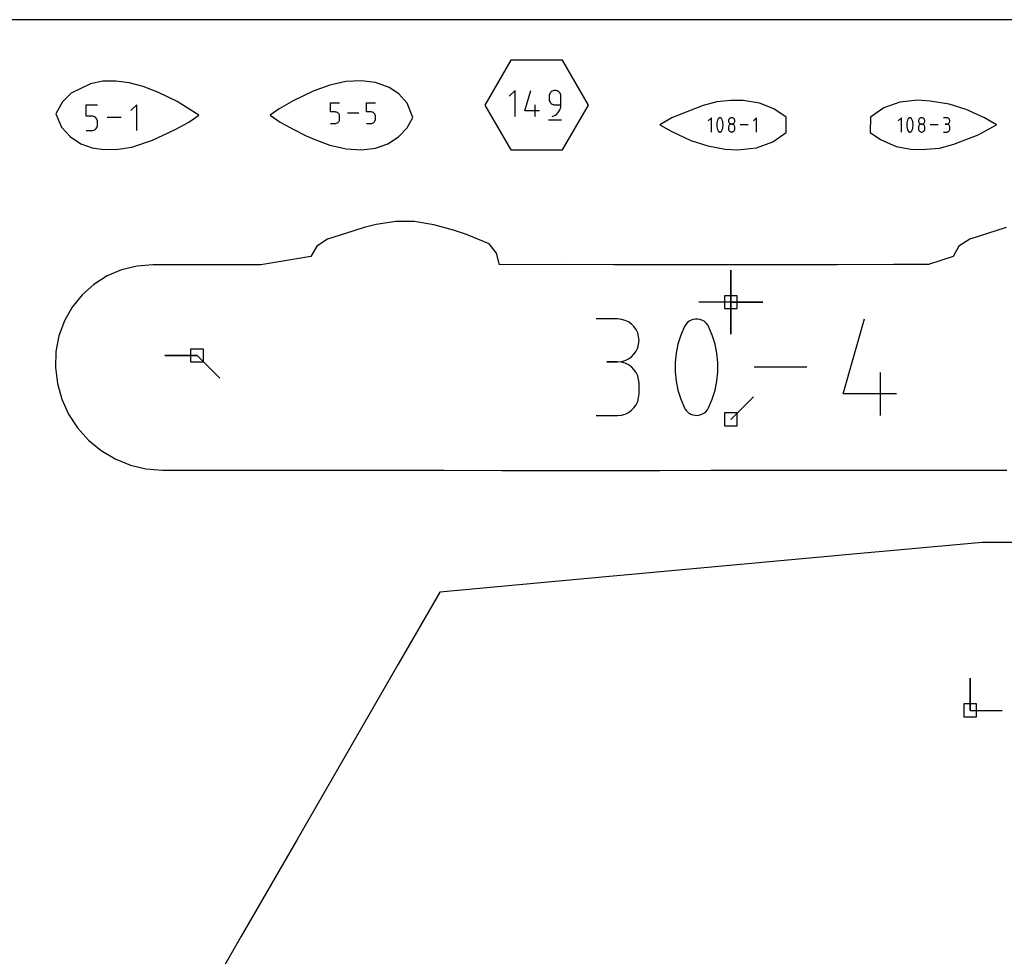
# Model space of a CAD drawing. Extents: x 0 to 600, y 0 to 900.
# Tile 10 of 21: x 114 to 158, y 858 to 900. Entities that reach past the tile are written whole.
import ezdxf

# ---------------------------------------------------------------- set-up
doc = ezdxf.new("R2010")
doc.units = 0

msp = doc.modelspace()

# ---------------------------------------------------------------- linework, layer by layer
at = {"layer": 'annotation', "color": 1}
for p, q in [((136.471531, 896.850675), (136.212998, 896.592068)), ((136.471531, 895.687747), (136.471531, 896.850675)), ((136.907593, 895.946281), (137.165471, 896.850675)), ((138.081303, 896.789821), (138.050156, 896.758644)), ((138.117354, 896.815345), (138.081303, 896.789821)), ((138.157574, 896.834484), (138.117354, 896.815345)), ((138.201226, 896.846505), (138.157574, 896.834484)), ((138.247576, 896.850675), (138.201226, 896.846505)), ((138.294021, 896.846505), (138.247576, 896.850675)), ((138.247576, 896.850675), (138.247576, 896.850675)), ((138.337725, 896.834484), (138.294021, 896.846505)), ((138.37796, 896.815345), (138.337725, 896.834484)), ((138.413999, 896.789821), (138.37796, 896.815345)), ((138.445115, 896.758644), (138.413999, 896.789821)), ((137.993503, 896.638526), (137.989334, 896.592068)), ((137.989334, 896.592068), (137.989334, 896.462765)), ((137.989334, 896.462765), (137.989334, 896.462765)), ((137.989334, 896.462765), (137.993503, 896.41631)), ((138.00552, 896.682264), (137.993503, 896.638526)), ((137.993503, 896.41631), (138.00552, 896.372579)), ((138.02465, 896.722547), (138.00552, 896.682264)), ((138.00552, 896.372579), (138.02465, 896.332306)), ((138.050156, 896.758644), (138.02465, 896.722547)), ((138.02465, 896.332306), (138.050156, 896.29622)), ((138.470582, 896.722547), (138.445115, 896.758644)), ((138.489673, 896.682264), (138.470582, 896.722547)), ((138.501661, 896.638526), (138.489673, 896.682264)), ((138.505818, 896.592068), (138.501661, 896.638526)), ((138.505818, 896.204231), (138.505818, 896.592068)), ((138.505818, 896.592068), (138.505818, 896.592068)), ((117.370031, 895.703515), (117.370031, 896.21539)), ((117.370031, 896.21539), (117.880536, 896.21539)), ((119.626722, 896.21539), (119.371181, 895.959777)), ((119.626722, 895.065924), (119.626722, 896.21539)), ((128.251226, 895.890497), (128.251226, 896.299972)), ((128.251226, 896.299972), (128.659606, 896.299972)), ((128.455416, 895.890497), (128.251226, 895.890497)), ((128.492079, 895.887219), (128.455416, 895.890497)), ((128.526603, 895.877768), (128.492079, 895.887219)), ((129.852021, 895.890497), (129.852021, 896.299972)), ((129.852021, 896.299972), (130.260401, 896.299972)), ((130.056211, 895.890497), (129.852021, 895.890497)), ((130.092874, 895.887219), (130.056211, 895.890497)), ((130.127398, 895.877768), (130.092874, 895.887219)), ((137.553308, 895.946281), (136.907593, 895.946281)), ((137.359754, 895.687747), (137.359754, 896.204231)), ((138.050156, 896.29622), (138.081303, 896.265055)), ((138.081303, 896.265055), (138.117354, 896.239542)), ((138.117354, 896.239542), (138.157574, 896.220413)), ((138.157574, 896.220413), (138.201226, 896.208398)), ((138.201226, 896.208398), (138.247576, 896.204231)), ((138.247576, 896.204231), (138.505818, 896.204231)), ((138.374553, 895.852105), (138.41994, 895.912652)), ((138.41994, 895.912652), (138.456461, 895.979085)), ((138.456461, 895.979085), (138.483415, 896.050458)), ((138.483415, 896.050458), (138.5001, 896.125823)), ((138.5001, 896.125823), (138.505818, 896.204231)), ((117.625284, 895.703515), (117.370031, 895.703515)), ((117.671116, 895.699418), (117.625284, 895.703515)), ((117.714273, 895.687603), (117.671116, 895.699418)), ((117.75403, 895.668781), (117.714273, 895.687603)), ((117.789662, 895.643665), (117.75403, 895.668781)), ((117.820442, 895.612969), (117.789662, 895.643665)), ((117.845645, 895.577404), (117.820442, 895.612969)), ((117.864545, 895.537683), (117.845645, 895.577404)), ((117.876418, 895.494518), (117.864545, 895.537683)), ((117.880536, 895.448623), (117.876418, 895.494518)), ((117.880536, 895.321465), (117.880536, 895.448623)), ((117.880536, 895.448623), (117.880536, 895.448623)), ((118.940203, 895.640657), (118.311694, 895.640657)), ((128.558407, 895.862711), (128.526603, 895.877768)), ((128.58691, 895.84262), (128.558407, 895.862711)), ((128.586886, 895.428548), (128.611514, 895.453189)), ((128.611533, 895.818064), (128.58691, 895.84262)), ((128.611514, 895.453189), (128.631681, 895.481722)), ((128.631694, 895.789614), (128.611533, 895.818064)), ((128.631681, 895.481722), (128.646807, 895.513566)), ((128.646813, 895.757839), (128.631694, 895.789614)), ((128.646807, 895.513566), (128.656309, 895.548143)), ((128.656311, 895.723309), (128.646813, 895.757839)), ((128.656309, 895.548143), (128.659606, 895.584875)), ((128.659606, 895.686595), (128.656311, 895.723309)), ((128.659606, 895.584875), (128.659606, 895.686595)), ((128.659606, 895.686595), (128.659606, 895.686595)), ((129.507288, 895.840213), (129.004511, 895.840213)), ((130.159202, 895.862711), (130.127398, 895.877768)), ((130.187706, 895.84262), (130.159202, 895.862711)), ((130.187682, 895.428548), (130.212309, 895.453189)), ((130.212328, 895.818064), (130.187706, 895.84262)), ((130.212309, 895.453189), (130.232477, 895.481722)), ((130.232489, 895.789614), (130.212328, 895.818064)), ((130.232477, 895.481722), (130.247602, 895.513566)), ((130.247609, 895.757839), (130.232489, 895.789614)), ((130.247602, 895.513566), (130.257104, 895.548143)), ((130.257106, 895.723309), (130.247609, 895.757839)), ((130.257104, 895.548143), (130.260401, 895.584875)), ((130.260401, 895.686595), (130.257106, 895.723309)), ((130.260401, 895.584875), (130.260401, 895.686595)), ((130.260401, 895.686595), (130.260401, 895.686595)), ((137.957062, 895.542381), (138.538527, 895.542381)), ((138.118345, 895.687747), (138.192195, 895.715267)), ((138.118345, 895.687747), (138.118345, 895.687747)), ((138.192195, 895.715267), (138.25998, 895.752465)), ((138.25998, 895.752465), (138.320999, 895.798394)), ((138.320999, 895.798394), (138.374553, 895.852105)), ((145.208522, 895.635027), (145.066683, 895.493148)), ((145.208522, 894.997009), (145.208522, 895.635027)), ((145.46615, 895.467811), (145.453922, 895.407433)), ((145.484493, 895.526993), (145.46615, 895.467811)), ((145.508951, 895.584506), (145.484493, 895.526993)), ((145.517187, 895.598203), (145.508951, 895.584506)), ((145.508951, 895.584506), (145.508951, 895.584506)), ((145.527451, 895.609874), (145.517187, 895.598203)), ((145.539404, 895.619408), (145.527451, 895.609874)), ((145.552705, 895.626692), (145.539404, 895.619408)), ((145.567015, 895.631612), (145.552705, 895.626692)), ((145.581993, 895.634055), (145.567015, 895.631612)), ((145.597301, 895.633909), (145.581993, 895.634055)), ((145.612598, 895.631061), (145.597301, 895.633909)), ((145.627544, 895.625398), (145.612598, 895.631061)), ((145.633265, 895.622391), (145.627544, 895.625398)), ((145.627544, 895.625398), (145.627544, 895.625398)), ((145.638756, 895.618938), (145.633265, 895.622391)), ((145.643988, 895.615065), (145.638756, 895.618938)), ((145.648936, 895.610799), (145.643988, 895.615065)), ((145.653573, 895.606169), (145.648936, 895.610799)), ((145.657872, 895.601202), (145.653573, 895.606169)), ((145.661807, 895.595924), (145.657872, 895.601202)), ((145.66535, 895.590363), (145.661807, 895.595924)), ((145.668475, 895.584546), (145.66535, 895.590363)), ((145.693051, 895.526914), (145.668475, 895.584546)), ((145.668475, 895.584546), (145.668475, 895.584546)), ((145.711483, 895.467643), (145.693051, 895.526914)), ((145.723771, 895.407206), (145.711483, 895.467643)), ((145.97141, 895.518137), (145.969124, 895.492767)), ((145.969124, 895.492767), (145.969124, 895.492767)), ((145.969124, 895.492767), (145.971411, 895.467279)), ((145.978, 895.542039), (145.97141, 895.518137)), ((145.971411, 895.467279), (145.978004, 895.443284)), ((145.98849, 895.56407), (145.978, 895.542039)), ((146.00248, 895.583824), (145.98849, 895.56407)), ((146.019564, 895.600895), (146.00248, 895.583824)), ((146.039342, 895.614879), (146.019564, 895.600895)), ((146.061409, 895.625369), (146.039342, 895.614879)), ((146.085364, 895.63196), (146.061409, 895.625369)), ((146.110803, 895.634247), (146.085364, 895.63196)), ((146.136243, 895.63196), (146.110803, 895.634247)), ((146.110803, 895.634247), (146.110803, 895.634247)), ((146.160197, 895.625369), (146.136243, 895.63196)), ((146.182265, 895.614879), (146.160197, 895.625369)), ((146.202042, 895.600895), (146.182265, 895.614879)), ((146.219127, 895.583824), (146.202042, 895.600895)), ((146.233116, 895.56407), (146.219127, 895.583824)), ((146.243607, 895.542039), (146.233116, 895.56407)), ((146.243602, 895.443284), (146.250195, 895.467279)), ((146.250197, 895.518137), (146.243607, 895.542039)), ((146.250195, 895.467279), (146.252483, 895.492767)), ((146.252483, 895.492767), (146.250197, 895.518137)), ((146.252483, 895.492767), (146.252483, 895.492767)), ((147.221714, 895.635027), (147.079875, 895.493148)), ((147.221714, 894.997009), (147.221714, 895.635027)), ((153.665859, 895.633139), (153.524024, 895.491264)), ((153.665859, 894.995142), (153.665859, 895.633139)), ((153.923478, 895.465928), (153.91125, 895.405553)), ((153.94182, 895.525108), (153.923478, 895.465928)), ((153.966277, 895.58262), (153.94182, 895.525108)), ((153.974513, 895.596316), (153.966277, 895.58262)), ((153.966277, 895.58262), (153.966277, 895.58262)), ((153.984777, 895.607987), (153.974513, 895.596316)), ((153.996729, 895.61752), (153.984777, 895.607987)), ((154.010029, 895.624804), (153.996729, 895.61752)), ((154.024339, 895.629723), (154.010029, 895.624804)), ((154.039317, 895.632167), (154.024339, 895.629723)), ((154.054624, 895.632021), (154.039317, 895.632167)), ((154.06992, 895.629173), (154.054624, 895.632021)), ((154.084866, 895.62351), (154.06992, 895.629173)), ((154.090587, 895.620503), (154.084866, 895.62351)), ((154.084866, 895.62351), (154.084866, 895.62351)), ((154.096078, 895.61705), (154.090587, 895.620503)), ((154.10131, 895.613177), (154.096078, 895.61705)), ((154.106258, 895.608912), (154.10131, 895.613177)), ((154.110895, 895.604282), (154.106258, 895.608912)), ((154.115193, 895.599314), (154.110895, 895.604282)), ((154.119128, 895.594037), (154.115193, 895.599314)), ((154.122671, 895.588476), (154.119128, 895.594037)), ((154.125796, 895.58266), (154.122671, 895.588476)), ((154.150371, 895.52503), (154.125796, 895.58266)), ((154.125796, 895.58266), (154.125796, 895.58266)), ((154.168802, 895.465761), (154.150371, 895.52503)), ((154.18109, 895.405326), (154.168802, 895.465761)), ((154.42872, 895.516252), (154.426434, 895.490884)), ((154.426434, 895.490884), (154.426434, 895.490884)), ((154.426434, 895.490884), (154.428721, 895.465397)), ((154.43531, 895.540154), (154.42872, 895.516252)), ((154.428721, 895.465397), (154.435314, 895.441402)), ((154.4458, 895.562185), (154.43531, 895.540154)), ((154.459789, 895.581938), (154.4458, 895.562185)), ((154.476873, 895.599008), (154.459789, 895.581938)), ((154.49665, 895.612991), (154.476873, 895.599008)), ((154.518716, 895.623481), (154.49665, 895.612991)), ((154.54267, 895.630072), (154.518716, 895.623481)), ((154.568109, 895.632359), (154.54267, 895.630072)), ((154.593547, 895.630072), (154.568109, 895.632359)), ((154.568109, 895.632359), (154.568109, 895.632359)), ((154.617501, 895.623481), (154.593547, 895.630072)), ((154.639568, 895.612991), (154.617501, 895.623481)), ((154.659344, 895.599008), (154.639568, 895.612991)), ((154.676429, 895.581938), (154.659344, 895.599008)), ((154.690417, 895.562185), (154.676429, 895.581938)), ((154.700908, 895.540154), (154.690417, 895.562185)), ((154.700903, 895.441402), (154.707496, 895.465397)), ((154.707497, 895.516252), (154.700908, 895.540154)), ((154.707496, 895.465397), (154.709783, 895.490884)), ((154.709783, 895.490884), (154.707497, 895.516252)), ((154.709783, 895.490884), (154.709783, 895.490884)), ((155.678801, 895.632399), (155.537126, 895.632399)), ((155.704282, 895.630112), (155.678801, 895.632399)), ((155.728258, 895.623521), (155.704282, 895.630112)), ((155.750331, 895.613031), (155.728258, 895.623521)), ((155.770103, 895.599048), (155.750331, 895.613031)), ((155.787174, 895.581978), (155.770103, 895.599048)), ((155.801145, 895.562225), (155.787174, 895.581978)), ((155.811619, 895.540194), (155.801145, 895.562225)), ((155.818195, 895.516292), (155.811619, 895.540194)), ((155.811619, 895.441442), (155.818195, 895.465437)), ((155.820476, 895.490924), (155.818195, 895.516292)), ((155.818195, 895.465437), (155.820476, 895.490924)), ((155.820476, 895.490924), (155.820476, 895.490924)), ((117.370031, 895.065924), (117.625284, 895.065924)), ((117.625284, 895.065924), (117.671097, 895.070043)), ((117.625284, 895.065924), (117.625284, 895.065924)), ((117.671097, 895.070043), (117.714244, 895.081918)), ((117.714244, 895.081918), (117.753998, 895.100826)), ((117.753998, 895.100826), (117.789632, 895.126044)), ((117.789632, 895.126044), (117.820418, 895.156848)), ((117.820418, 895.156848), (117.845629, 895.192516)), ((117.845629, 895.192516), (117.864537, 895.232323)), ((117.864537, 895.232323), (117.876415, 895.275547)), ((117.876415, 895.275547), (117.880536, 895.321465)), ((128.251226, 895.380454), (128.455416, 895.380454)), ((128.455416, 895.380454), (128.492064, 895.383749)), ((128.455416, 895.380454), (128.455416, 895.380454)), ((128.492064, 895.383749), (128.526579, 895.393249)), ((128.526579, 895.393249), (128.558381, 895.408375)), ((128.558381, 895.408375), (128.586886, 895.428548)), ((129.852021, 895.380454), (130.056211, 895.380454)), ((130.056211, 895.380454), (130.092859, 895.383749)), ((130.056211, 895.380454), (130.056211, 895.380454)), ((130.092859, 895.383749), (130.127375, 895.393249)), ((130.127375, 895.393249), (130.159176, 895.408375)), ((130.159176, 895.408375), (130.187682, 895.428548)), ((145.453922, 895.407433), (145.447807, 895.346331)), ((145.447807, 895.346331), (145.447807, 895.284977)), ((145.447807, 895.284977), (145.453922, 895.223842)), ((145.453922, 895.223842), (145.46615, 895.163399)), ((145.46615, 895.163399), (145.484493, 895.10412)), ((145.484493, 895.10412), (145.508951, 895.046476)), ((145.508951, 895.046476), (145.508951, 895.046476)), ((145.508951, 895.046476), (145.512064, 895.040671)), ((145.512064, 895.040671), (145.515582, 895.035138)), ((145.515582, 895.035138), (145.519487, 895.029893)), ((145.519487, 895.029893), (145.523766, 895.024954)), ((145.523766, 895.024954), (145.528403, 895.020337)), ((145.528403, 895.020337), (145.533384, 895.016058)), ((145.533384, 895.016058), (145.538694, 895.012136)), ((145.538694, 895.012136), (145.544318, 895.008585)), ((145.544318, 895.008585), (145.550242, 895.005424)), ((145.62474, 895.004478), (145.638027, 895.011758)), ((145.638027, 895.011758), (145.649974, 895.021266)), ((145.649974, 895.021266), (145.660238, 895.032889)), ((145.660238, 895.032889), (145.668475, 895.046516)), ((145.668475, 895.046516), (145.693051, 895.104041)), ((145.668475, 895.046516), (145.668475, 895.046516)), ((145.693051, 895.104041), (145.711483, 895.163232)), ((145.711483, 895.163232), (145.723771, 895.223616)), ((145.729915, 895.346075), (145.723771, 895.407206)), ((145.723771, 895.223616), (145.729915, 895.284721)), ((145.729915, 895.284721), (145.729915, 895.346075)), ((145.97141, 895.234524), (145.969124, 895.209048)), ((145.969124, 895.209048), (145.969124, 895.138468)), ((145.969124, 895.138468), (145.969124, 895.138468)), ((145.969124, 895.138468), (145.971411, 895.112994)), ((145.978, 895.258511), (145.97141, 895.234524)), ((145.971411, 895.112994), (145.978004, 895.089035)), ((145.98849, 895.280604), (145.978, 895.258511)), ((145.978004, 895.443284), (145.988499, 895.421183)), ((145.978004, 895.089035), (145.988499, 895.066987)), ((146.00248, 895.300403), (145.98849, 895.280604)), ((145.988499, 895.421183), (146.002493, 895.401379)), ((145.988499, 895.066987), (146.002493, 895.047247)), ((146.019564, 895.317504), (146.00248, 895.300403)), ((146.002493, 895.401379), (146.019581, 895.384274)), ((146.002493, 895.047247), (146.019581, 895.030208)), ((146.039342, 895.331506), (146.019564, 895.317504)), ((146.019581, 895.384274), (146.03936, 895.370271)), ((146.019581, 895.030208), (146.03936, 895.016268)), ((146.061409, 895.342005), (146.039342, 895.331506)), ((146.03936, 895.370271), (146.061425, 895.359771)), ((146.03936, 895.016268), (146.061425, 895.005821)), ((146.085364, 895.3486), (146.061409, 895.342005)), ((146.061425, 895.359771), (146.085374, 895.353175)), ((146.110803, 895.350888), (146.085364, 895.3486)), ((146.085374, 895.353175), (146.110803, 895.350888)), ((146.110803, 895.350888), (146.136232, 895.353175)), ((146.136243, 895.348601), (146.110803, 895.350888)), ((146.110803, 895.350888), (146.110803, 895.350888)), ((146.110803, 895.350888), (146.110803, 895.350888)), ((146.136232, 895.353175), (146.160181, 895.359771)), ((146.160197, 895.34201), (146.136243, 895.348601)), ((146.160181, 895.359771), (146.182247, 895.370271)), ((146.160181, 895.005821), (146.182247, 895.016268)), ((146.182265, 895.331515), (146.160197, 895.34201)), ((146.182247, 895.370271), (146.202026, 895.384274)), ((146.182247, 895.016268), (146.202026, 895.030208)), ((146.202042, 895.317518), (146.182265, 895.331515)), ((146.202026, 895.384274), (146.219114, 895.401379)), ((146.202026, 895.030208), (146.219114, 895.047247)), ((146.219127, 895.30042), (146.202042, 895.317518)), ((146.219114, 895.401379), (146.233107, 895.421183)), ((146.219114, 895.047247), (146.233107, 895.066987)), ((146.233116, 895.280622), (146.219127, 895.30042)), ((146.233107, 895.421183), (146.243602, 895.443284)), ((146.233107, 895.066987), (146.243602, 895.089035)), ((146.243607, 895.258527), (146.233116, 895.280622)), ((146.243602, 895.089035), (146.250195, 895.112994)), ((146.250197, 895.234535), (146.243607, 895.258527)), ((146.250195, 895.112994), (146.252483, 895.138468)), ((146.252483, 895.209048), (146.250197, 895.234535)), ((146.252483, 895.138468), (146.252483, 895.209048)), ((146.252483, 895.209048), (146.252483, 895.209048)), ((146.840658, 895.316018), (146.4918, 895.316018)), ((153.91125, 895.405553), (153.905136, 895.344453)), ((153.905136, 895.344453), (153.905136, 895.283101)), ((153.905136, 895.283101), (153.91125, 895.221968)), ((153.91125, 895.221968), (153.923478, 895.161528)), ((153.923478, 895.161528), (153.94182, 895.10225)), ((153.94182, 895.10225), (153.966277, 895.044608)), ((153.966277, 895.044608), (153.966277, 895.044608)), ((153.966277, 895.044608), (153.969391, 895.038803)), ((153.969391, 895.038803), (153.972908, 895.03327)), ((153.972908, 895.03327), (153.976813, 895.028026)), ((153.976813, 895.028026), (153.981091, 895.023087)), ((153.981091, 895.023087), (153.985729, 895.01847)), ((153.985729, 895.01847), (153.99071, 895.014192)), ((153.99071, 895.014192), (153.996019, 895.010269)), ((153.996019, 895.010269), (154.001644, 895.006719)), ((154.082062, 895.002611), (154.095349, 895.009891)), ((154.095349, 895.009891), (154.107296, 895.019399)), ((154.107296, 895.019399), (154.117559, 895.031022)), ((154.117559, 895.031022), (154.125796, 895.044648)), ((154.125796, 895.044648), (154.150371, 895.102172)), ((154.125796, 895.044648), (154.125796, 895.044648)), ((154.150371, 895.102172), (154.168802, 895.16136)), ((154.168802, 895.16136), (154.18109, 895.221742)), ((154.187233, 895.344197), (154.18109, 895.405326)), ((154.18109, 895.221742), (154.187233, 895.282845)), ((154.187233, 895.282845), (154.187233, 895.344197)), ((154.42872, 895.23265), (154.426434, 895.207174)), ((154.426434, 895.207174), (154.426434, 895.136597)), ((154.426434, 895.136597), (154.426434, 895.136597)), ((154.426434, 895.136597), (154.428721, 895.111123)), ((154.43531, 895.256635), (154.42872, 895.23265)), ((154.428721, 895.111123), (154.435314, 895.087166)), ((154.4458, 895.278728), (154.43531, 895.256635)), ((154.435314, 895.441402), (154.445809, 895.419302)), ((154.435314, 895.087166), (154.445809, 895.065119)), ((154.459789, 895.298526), (154.4458, 895.278728)), ((154.445809, 895.419302), (154.459802, 895.399499)), ((154.445809, 895.065119), (154.459802, 895.045379)), ((154.476873, 895.315627), (154.459789, 895.298526)), ((154.459802, 895.399499), (154.476889, 895.382395)), ((154.459802, 895.045379), (154.476889, 895.028341)), ((154.49665, 895.329628), (154.476873, 895.315627)), ((154.476889, 895.382395), (154.496667, 895.368392)), ((154.476889, 895.028341), (154.496667, 895.014401)), ((154.518716, 895.340127), (154.49665, 895.329628)), ((154.496667, 895.368392), (154.518732, 895.357892)), ((154.496667, 895.014401), (154.518732, 895.003954)), ((154.54267, 895.346722), (154.518716, 895.340127)), ((154.518732, 895.357892), (154.542681, 895.351297)), ((154.568109, 895.349009), (154.54267, 895.346722)), ((154.542681, 895.351297), (154.568109, 895.349009)), ((154.568109, 895.349009), (154.593537, 895.351297)), ((154.593547, 895.346723), (154.568109, 895.349009)), ((154.568109, 895.349009), (154.568109, 895.349009)), ((154.568109, 895.349009), (154.568109, 895.349009)), ((154.593537, 895.351297), (154.617485, 895.357892)), ((154.617501, 895.340132), (154.593547, 895.346723)), ((154.617485, 895.357892), (154.63955, 895.368392)), ((154.617485, 895.003954), (154.63955, 895.014401)), ((154.639568, 895.329637), (154.617501, 895.340132)), ((154.63955, 895.368392), (154.659328, 895.382395)), ((154.63955, 895.014401), (154.659328, 895.028341)), ((154.659344, 895.31564), (154.639568, 895.329637)), ((154.659328, 895.382395), (154.676415, 895.399499)), ((154.659328, 895.028341), (154.676415, 895.045379)), ((154.676429, 895.298543), (154.659344, 895.31564)), ((154.676415, 895.399499), (154.690408, 895.419302)), ((154.676415, 895.045379), (154.690408, 895.065119)), ((154.690417, 895.278746), (154.676429, 895.298543)), ((154.690408, 895.419302), (154.700903, 895.441402)), ((154.690408, 895.065119), (154.700903, 895.087166)), ((154.700908, 895.256652), (154.690417, 895.278746)), ((154.700903, 895.087166), (154.707496, 895.111123)), ((154.707497, 895.23266), (154.700908, 895.256652)), ((154.707496, 895.111123), (154.709783, 895.136597)), ((154.709783, 895.207174), (154.707497, 895.23266)), ((154.709783, 895.136597), (154.709783, 895.207174)), ((154.709783, 895.207174), (154.709783, 895.207174)), ((155.297938, 895.314141), (154.949092, 895.314141)), ((155.678801, 895.349049), (155.607864, 895.349049)), ((155.607864, 895.349049), (155.678801, 895.349049)), ((155.678801, 895.349049), (155.704282, 895.351337)), ((155.704282, 895.346762), (155.678801, 895.349049)), ((155.678801, 895.349049), (155.678801, 895.349049)), ((155.704282, 895.351337), (155.728258, 895.357932)), ((155.728258, 895.340171), (155.704282, 895.346762)), ((155.728258, 895.357932), (155.750331, 895.368432)), ((155.750331, 895.329682), (155.728258, 895.340171)), ((155.728258, 895.004036), (155.750331, 895.014521)), ((155.750331, 895.368432), (155.770103, 895.382435)), ((155.770103, 895.315699), (155.750331, 895.329682)), ((155.750331, 895.014521), (155.770103, 895.0285)), ((155.770103, 895.382435), (155.787174, 895.399539)), ((155.787174, 895.298628), (155.770103, 895.315699)), ((155.770103, 895.0285), (155.787174, 895.045567)), ((155.787174, 895.399539), (155.801145, 895.419342)), ((155.801145, 895.278875), (155.787174, 895.298628)), ((155.787174, 895.045567), (155.801145, 895.065319)), ((155.801145, 895.419342), (155.811619, 895.441442)), ((155.811619, 895.256845), (155.801145, 895.278875)), ((155.801145, 895.065319), (155.811619, 895.087351)), ((155.818195, 895.232943), (155.811619, 895.256845)), ((155.811619, 895.087351), (155.818195, 895.111258)), ((155.820476, 895.207575), (155.818195, 895.232943)), ((155.818195, 895.111258), (155.820476, 895.136637)), ((155.820476, 895.136637), (155.820476, 895.207575)), ((155.820476, 895.207575), (155.820476, 895.207575)), ((145.550242, 895.005424), (145.550242, 895.005424)), ((145.550242, 895.005424), (145.56507, 894.999881)), ((145.56507, 894.999881), (145.580278, 894.997127)), ((145.580278, 894.997127), (145.595521, 894.99705)), ((145.595521, 894.99705), (145.610457, 894.999538)), ((145.610457, 894.999538), (145.62474, 895.004478)), ((146.061425, 895.005821), (146.085374, 894.999263)), ((146.085374, 894.999263), (146.110803, 894.996989)), ((146.110803, 894.996989), (146.136232, 894.999263)), ((146.110803, 894.996989), (146.110803, 894.996989)), ((146.136232, 894.999263), (146.160181, 895.005821)), ((154.001644, 895.006719), (154.007567, 895.003558)), ((154.007567, 895.003558), (154.007567, 895.003558)), ((154.007567, 895.003558), (154.022395, 894.998015)), ((154.022395, 894.998015), (154.037602, 894.995261)), ((154.037602, 894.995261), (154.052845, 894.995184)), ((154.052845, 894.995184), (154.067779, 894.997671)), ((154.067779, 894.997671), (154.082062, 895.002611)), ((154.518732, 895.003954), (154.542681, 894.997396)), ((154.542681, 894.997396), (154.568109, 894.995122)), ((154.568109, 894.995122), (154.593537, 894.997396)), ((154.568109, 894.995122), (154.568109, 894.995122)), ((154.593537, 894.997396), (154.617485, 895.003954)), ((155.537126, 894.995162), (155.678801, 894.995162)), ((155.678801, 894.995162), (155.704282, 894.997448)), ((155.678801, 894.995162), (155.678801, 894.995162)), ((155.704282, 894.997448), (155.728258, 895.004036)), ((146.07111, 887.423844), (146.07111, 888.852594)), ((146.07111, 887.423844), (146.07111, 888.852594)), ((146.07111, 888.852594), (146.07111, 887.423844)), ((146.07111, 887.423844), (146.07111, 888.852594)), ((146.07111, 888.852594), (146.07111, 887.423844)), ((146.07111, 887.423844), (146.07111, 888.852594)), ((146.07111, 888.852594), (146.07111, 887.423844)), ((146.07111, 887.423844), (144.64236, 887.423844)), ((146.07111, 887.423844), (147.49986, 887.423844)), ((146.07111, 887.423844), (147.49986, 887.423844)), ((147.49986, 887.423844), (146.07111, 887.423844)), ((146.07111, 887.423844), (146.07111, 885.995094)), ((146.07111, 887.423844), (147.49986, 887.423844)), ((147.49986, 887.423844), (146.07111, 887.423844)), ((146.07111, 887.423844), (146.07111, 885.995094)), ((146.07111, 885.995094), (146.07111, 887.423844)), ((141.031584, 886.671752), (140.07766, 886.671752)), ((141.20315, 886.656353), (141.031584, 886.671752)), ((141.364587, 886.611974), (141.20315, 886.656353)), ((141.513211, 886.541345), (141.364587, 886.611974)), ((141.646337, 886.447196), (141.513211, 886.541345)), ((141.761278, 886.332256), (141.646337, 886.447196)), ((141.855352, 886.199255), (141.761278, 886.332256)), ((144.008416, 886.336581), (143.843747, 885.949343)), ((144.063869, 886.428796), (144.008416, 886.336581)), ((144.008416, 886.336581), (144.008416, 886.336581)), ((144.132978, 886.50738), (144.063869, 886.428796)), ((144.213455, 886.571572), (144.132978, 886.50738)), ((144.303011, 886.620612), (144.213455, 886.571572)), ((144.399359, 886.653738), (144.303011, 886.620612)), ((144.50021, 886.67019), (144.399359, 886.653738)), ((144.603276, 886.669209), (144.50021, 886.67019)), ((144.706269, 886.650033), (144.603276, 886.669209)), ((144.8069, 886.611902), (144.706269, 886.650033)), ((144.845424, 886.591658), (144.8069, 886.611902)), ((144.8069, 886.611902), (144.8069, 886.611902)), ((144.88239, 886.568405), (144.845424, 886.591658)), ((144.917621, 886.542328), (144.88239, 886.568405)), ((144.950936, 886.51361), (144.917621, 886.542328)), ((144.982156, 886.482435), (144.950936, 886.51361)), ((145.011101, 886.448988), (144.982156, 886.482435)), ((145.037591, 886.413452), (145.011101, 886.448988)), ((145.061448, 886.376011), (145.037591, 886.413452)), ((145.08249, 886.33685), (145.061448, 886.376011)), ((145.247958, 885.948814), (145.08249, 886.33685)), ((145.08249, 886.33685), (145.08249, 886.33685)), ((151.066501, 883.33598), (152.019078, 886.676736)), ((141.925871, 886.050921), (141.855352, 886.199255)), ((141.970152, 885.889984), (141.925871, 886.050921)), ((141.985509, 885.719175), (141.970152, 885.889984)), ((143.843747, 885.949343), (143.720244, 885.550874)), ((145.372059, 885.549747), (145.247958, 885.948814)), ((141.855352, 885.237199), (141.925871, 885.386002)), ((141.925871, 885.386002), (141.970152, 885.547563)), ((141.970152, 885.547563), (141.985509, 885.719175)), ((141.985509, 885.719175), (141.985509, 885.719175)), ((143.720244, 885.550874), (143.63791, 885.144353)), ((145.454793, 885.142826), (145.372059, 885.549747)), ((122.311198, 885.043124), (120.882448, 885.043124)), ((122.311198, 885.043124), (120.882448, 885.043124)), ((120.882448, 885.043124), (122.311198, 885.043124)), ((122.311198, 885.043124), (123.321476, 884.032846)), ((141.513211, 884.89441), (141.646337, 884.988695)), ((141.646337, 884.988695), (141.761278, 885.103861)), ((141.761278, 885.103861), (141.855352, 885.237199)), ((143.63791, 885.144353), (143.596742, 884.732955)), ((145.49616, 884.731229), (145.454793, 885.142826)), ((141.031584, 884.763903), (140.553949, 884.763903)), ((140.553949, 884.763903), (141.031584, 884.763903)), ((141.031584, 884.763903), (141.20315, 884.779306)), ((141.20315, 884.748504), (141.031584, 884.763903)), ((141.031584, 884.763903), (141.031584, 884.763903)), ((141.20315, 884.779306), (141.364587, 884.823711)), ((141.364587, 884.704125), (141.20315, 884.748504)), ((141.364587, 884.823711), (141.513211, 884.89441)), ((141.513211, 884.633497), (141.364587, 884.704125)), ((141.646337, 884.539348), (141.513211, 884.633497)), ((141.761278, 884.424408), (141.646337, 884.539348)), ((143.596742, 884.732955), (143.596742, 884.31986)), ((145.49616, 884.318134), (145.49616, 884.731229)), ((149.455996, 884.528857), (147.107149, 884.528857)), ((141.855352, 884.291406), (141.761278, 884.424408)), ((141.925871, 884.143072), (141.855352, 884.291406)), ((141.970152, 883.982136), (141.925871, 884.143072)), ((143.596742, 884.31986), (143.63791, 883.908243)), ((145.454793, 883.906716), (145.49616, 884.318134)), ((152.736744, 882.380978), (152.736744, 884.288827)), ((141.985509, 883.811326), (141.970152, 883.982136)), ((141.985509, 883.33369), (141.985509, 883.811326)), ((141.985509, 883.811326), (141.985509, 883.811326)), ((143.63791, 883.908243), (143.720244, 883.501282)), ((145.372059, 883.500155), (145.454793, 883.906716)), ((141.970152, 883.162809), (141.985509, 883.33369)), ((143.720244, 883.501282), (143.843747, 883.102155)), ((145.247958, 883.101626), (145.372059, 883.500155)), ((146.071113, 882.201384), (147.081391, 883.211663)), ((153.451716, 883.33598), (151.066501, 883.33598)), ((141.761278, 882.720498), (141.855352, 882.85349)), ((141.855352, 882.85349), (141.925871, 883.001835)), ((141.925871, 883.001835), (141.970152, 883.162809)), ((143.843747, 883.102155), (144.008416, 882.714039)), ((145.08249, 882.714308), (145.247958, 883.101626)), ((140.07766, 882.381113), (141.031584, 882.381113)), ((141.031584, 882.381113), (141.20315, 882.396503)), ((141.031584, 882.381113), (141.031584, 882.381113)), ((141.20315, 882.396503), (141.364587, 882.44086)), ((141.364587, 882.44086), (141.513211, 882.51146)), ((141.513211, 882.51146), (141.646337, 882.60558)), ((141.646337, 882.60558), (141.761278, 882.720498)), ((144.008416, 882.714039), (144.008416, 882.714039)), ((144.008416, 882.714039), (144.029382, 882.674956)), ((144.029382, 882.674956), (144.053062, 882.637702)), ((144.053062, 882.637702), (144.079357, 882.60239)), ((144.079357, 882.60239), (144.108165, 882.569134)), ((144.108165, 882.569134), (144.139388, 882.538046)), ((144.139388, 882.538046), (144.172926, 882.50924)), ((144.172926, 882.50924), (144.208679, 882.482828)), ((144.208679, 882.482828), (144.246547, 882.458924)), ((144.246547, 882.458924), (144.286431, 882.437641)), ((144.286431, 882.437641), (144.286431, 882.437641)), ((144.286431, 882.437641), (144.38627, 882.400318)), ((144.38627, 882.400318), (144.488663, 882.381776)), ((144.488663, 882.381776), (144.591295, 882.381257)), ((144.591295, 882.381257), (144.691852, 882.398007)), ((144.691852, 882.398007), (144.788019, 882.431268)), ((144.788019, 882.431268), (144.877481, 882.480285)), ((144.877481, 882.480285), (144.957924, 882.544301)), ((144.957924, 882.544301), (145.027032, 882.622561)), ((145.027032, 882.622561), (145.08249, 882.714308)), ((145.08249, 882.714308), (145.08249, 882.714308)), ((156.729249, 869.244688), (156.729249, 870.673438)), ((156.729249, 869.244688), (156.729249, 870.673438)), ((156.729249, 870.673438), (156.729249, 869.244688)), ((156.729249, 869.244688), (158.157999, 869.244688))]:
    msp.add_line(p, q, dxfattribs=at)
at = {"layer": 'boundary', "color": 5}
for p, q in [((136.278086, 898.195172), (135.124511, 896.197158)), ((138.585238, 898.195193), (136.278086, 898.195172)), ((139.738846, 896.197116), (138.585238, 898.195193)), ((118.115935, 897.255689), (117.561882, 897.148022)), ((118.696143, 897.263488), (118.115935, 897.255689)), ((119.293238, 897.185097), (118.696143, 897.263488)), ((128.939254, 897.244076), (128.218761, 897.086973)), ((129.623192, 897.281862), (128.939254, 897.244076)), ((130.253027, 897.200063), (129.623192, 897.281862)), ((130.85992, 896.978848), (130.253027, 897.200063)), ((117.561882, 897.148022), (116.705649, 896.724596)), ((119.914008, 897.022265), (119.293238, 897.185097)), ((120.60094, 896.758461), (119.914008, 897.022265)), ((127.479602, 896.814028), (126.596053, 896.388201)), ((128.218761, 897.086973), (127.479602, 896.814028)), ((131.288765, 896.691886), (130.85992, 896.978848)), ((116.32232, 896.339652), (116.031377, 895.81144)), ((116.705649, 896.724596), (116.32232, 896.339652)), ((121.422301, 896.351968), (120.60094, 896.758461)), ((122.389606, 895.747888), (121.422301, 896.351968)), ((126.596053, 896.388201), (125.974523, 896.028024)), ((131.666692, 896.27884), (131.288765, 896.691886)), ((145.451369, 896.347646), (144.843978, 896.175539)), ((146.072565, 896.397003), (145.451369, 896.347646)), ((146.616227, 896.408037), (146.072565, 896.397003)), ((147.34628, 896.285757), (146.616227, 896.408037)), ((153.601355, 896.332832), (152.88786, 896.0725)), ((154.39341, 896.421004), (153.601355, 896.332832)), ((154.944342, 896.37528), (154.39341, 896.421004)), ((155.789204, 896.244025), (154.944342, 896.37528)), ((125.974523, 896.028024), (125.564606, 895.748133)), ((131.910491, 895.644726), (131.666692, 896.27884)), ((135.124511, 896.197158), (136.278049, 894.199055)), ((138.585245, 894.199017), (139.738846, 896.197116)), ((144.843978, 896.175539), (143.695017, 895.726493)), ((147.988536, 896.031597), (147.34628, 896.285757)), ((148.532716, 895.660133), (147.988536, 896.031597)), ((152.88786, 896.0725), (152.29023, 895.66469)), ((156.547368, 895.996862), (155.789204, 896.244025)), ((157.363107, 895.625369), (156.547368, 895.996862)), ((116.031377, 895.81144), (116.274902, 895.206819)), ((121.940799, 895.441481), (122.389606, 895.747888)), ((125.564606, 895.748133), (126.013146, 895.441507)), ((131.661351, 895.187218), (131.910491, 895.644726)), ((143.453297, 895.625375), (142.913846, 895.317414)), ((143.695017, 895.726493), (143.453297, 895.625375)), ((148.543649, 894.980044), (148.532716, 895.660133)), ((152.29023, 895.66469), (152.272669, 894.980167)), ((157.902621, 895.31741), (157.363107, 895.625369)), ((116.274902, 895.206819), (116.656863, 894.794576)), ((120.804746, 894.854739), (121.363239, 895.122435)), ((121.363239, 895.122435), (121.940799, 895.441481)), ((126.013146, 895.441507), (126.590719, 895.122467)), ((126.590719, 895.122467), (127.161805, 894.835258)), ((131.272571, 894.777783), (131.661351, 895.187218)), ((142.913846, 895.317414), (143.450112, 895.015241)), ((143.450112, 895.015241), (144.296426, 894.621157)), ((157.082137, 894.876073), (157.902621, 895.31741)), ((116.656863, 894.794576), (116.681277, 894.777908)), ((116.681277, 894.777908), (117.131775, 894.478388)), ((119.402371, 894.32992), (120.322643, 894.631017)), ((120.322643, 894.631017), (120.804746, 894.854739)), ((127.161805, 894.835258), (127.63139, 894.630991)), ((127.63139, 894.630991), (128.22569, 894.405712)), ((130.811876, 894.474295), (131.272571, 894.777783)), ((144.296426, 894.621157), (145.054383, 894.377746)), ((147.937918, 894.562575), (148.543649, 894.980044)), ((152.272669, 894.980167), (152.739468, 894.659071)), ((152.739468, 894.659071), (153.435603, 894.356265)), ((155.999016, 894.46021), (157.082137, 894.876073)), ((117.131775, 894.478388), (117.636087, 894.296889)), ((117.636087, 894.296889), (118.165181, 894.22346)), ((118.165181, 894.22346), (118.802601, 894.227562)), ((118.802601, 894.227562), (119.402371, 894.32992)), ((128.22569, 894.405712), (128.948183, 894.241811)), ((128.948183, 894.241811), (129.632892, 894.199017)), ((129.632892, 894.199017), (130.261893, 894.278108)), ((130.261893, 894.278108), (130.811876, 894.474295)), ((136.278049, 894.199055), (138.585245, 894.199017)), ((145.054383, 894.377746), (145.815717, 894.23641)), ((145.815717, 894.23641), (146.367759, 894.199017)), ((146.367759, 894.199017), (147.222279, 894.299071)), ((147.222279, 894.299071), (147.937918, 894.562575)), ((153.435603, 894.356265), (154.176937, 894.224037)), ((154.176937, 894.224037), (154.770448, 894.2351)), ((154.770448, 894.2351), (155.358572, 894.280094)), ((155.358572, 894.280094), (155.999016, 894.46021)), ((129.747651, 890.740038), (128.913547, 890.478094)), ((130.282367, 890.874993), (129.747651, 890.740038)), ((131.167294, 891.00832), (130.282367, 890.874993)), ((131.972423, 891.005869), (131.167294, 891.00832)), ((132.848409, 890.865442), (131.972423, 891.005869)), ((133.724337, 890.620181), (132.848409, 890.865442)), ((158.335517, 890.738939), (157.501264, 890.477238)), ((128.125483, 890.221136), (127.644668, 889.916209)), ((128.913547, 890.478094), (128.125483, 890.221136)), ((134.300172, 890.435945), (133.724337, 890.620181)), ((135.316224, 890.024578), (134.300172, 890.435945)), ((156.714309, 890.220785), (156.228111, 889.910422)), ((157.501264, 890.477238), (156.714309, 890.220785)), ((127.644668, 889.916209), (127.380698, 889.455291)), ((135.640839, 889.606684), (135.316224, 890.024578)), ((156.228111, 889.910422), (155.969165, 889.45354)), ((127.380698, 889.455291), (125.157777, 889.081693)), ((135.781017, 889.086088), (135.640839, 889.606684)), ((155.969165, 889.45354), (154.870626, 889.098029)), ((119.641734, 889.029498), (118.955541, 888.862366)), ((120.349332, 889.085593), (119.641734, 889.029498)), ((124.604715, 889.077616), (120.349332, 889.085593)), ((125.157777, 889.081693), (124.604715, 889.077616)), ((138.763195, 889.091856), (135.781017, 889.086088)), ((140.864936, 889.09073), (138.763195, 889.091856)), ((142.366729, 889.09073), (140.864936, 889.09073)), ((150.801435, 889.090702), (142.366729, 889.09073)), ((153.31209, 889.095028), (150.801435, 889.090702)), ((154.870626, 889.098029), (153.31209, 889.095028)), ((118.308417, 888.588219), (117.71634, 888.213657)), ((118.955541, 888.862366), (118.308417, 888.588219)), ((117.71634, 888.213657), (117.193953, 887.747867)), ((117.193953, 887.747867), (116.754175, 887.202284)), ((116.754175, 887.202284), (116.40795, 886.590281)), ((116.40795, 886.590281), (116.163898, 885.926902)), ((116.163898, 885.926902), (116.028155, 885.22862)), ((116.028155, 885.22862), (116.00432, 884.511857)), ((116.00432, 884.511857), (116.09242, 883.797399)), ((116.09242, 883.797399), (116.290676, 883.0999)), ((116.290676, 883.0999), (116.594043, 882.43728)), ((116.594043, 882.43728), (116.995033, 881.825916)), ((116.995033, 881.825916), (117.483818, 881.280923)), ((117.483818, 881.280923), (118.04819, 880.815881)), ((118.04819, 880.815881), (118.674246, 880.442134)), ((118.674246, 880.442134), (119.346521, 880.169022)), ((119.346521, 880.169022), (119.35269, 880.167531)), ((119.35269, 880.167531), (120.02498, 880.006079)), ((120.02498, 880.006079), (120.776728, 879.94078)), ((120.776728, 879.94078), (132.313404, 879.941315)), ((132.313404, 879.941315), (133.319453, 879.941244)), ((133.319453, 879.941244), (135.8734, 879.928141)), ((135.8734, 879.928141), (142.934022, 879.921001)), ((142.934022, 879.921001), (145.183499, 879.941749)), ((145.183499, 879.941749), (145.864192, 879.941777)), ((145.864192, 879.941777), (157.100368, 879.942258)), ((157.100368, 879.942258), (158.35438, 879.942153)), ((157.262641, 876.723159), (153.497749, 876.378141)), ((168.229878, 876.723114), (157.262641, 876.723159)), ((151.850249, 876.22716), (139.385932, 875.084954)), ((153.497749, 876.378141), (151.850249, 876.22716)), ((139.385932, 875.084954), (133.126147, 874.511342)), ((133.126147, 874.511342), (131.270234, 871.296388)), ((131.270234, 871.296388), (126.767123, 863.496911)), ((126.767123, 863.496911), (124.262211, 859.158698)), ((124.262211, 859.158698), (120.123687, 851.990492))]:
    msp.add_line(p, q, dxfattribs=at)
at = {"layer": 'frame', "color": 5}
msp.add_line((600, 900), (0, 900), dxfattribs=at)
at = {"layer": 'hole', "color": 5}
for p, q in [((146.35686, 887.709594), (145.78536, 887.709594)), ((145.78536, 887.709594), (145.78536, 887.138094)), ((146.35686, 887.138094), (146.35686, 887.709594)), ((145.78536, 887.138094), (146.35686, 887.138094)), ((122.596948, 885.328874), (122.025448, 885.328874)), ((122.025448, 885.328874), (122.025448, 884.757374)), ((122.596948, 884.757374), (122.596948, 885.328874)), ((122.025448, 884.757374), (122.596948, 884.757374)), ((146.356863, 882.487134), (145.785363, 882.487134)), ((145.785363, 882.487134), (145.785363, 881.915634)), ((146.356863, 881.915634), (146.356863, 882.487134)), ((145.785363, 881.915634), (146.356863, 881.915634)), ((157.014999, 869.530438), (156.443499, 869.530438)), ((156.443499, 869.530438), (156.443499, 868.958938)), ((157.014999, 868.958938), (157.014999, 869.530438)), ((156.443499, 868.958938), (157.014999, 868.958938))]:
    msp.add_line(p, q, dxfattribs=at)

doc.saveas('drawing.dxf')
